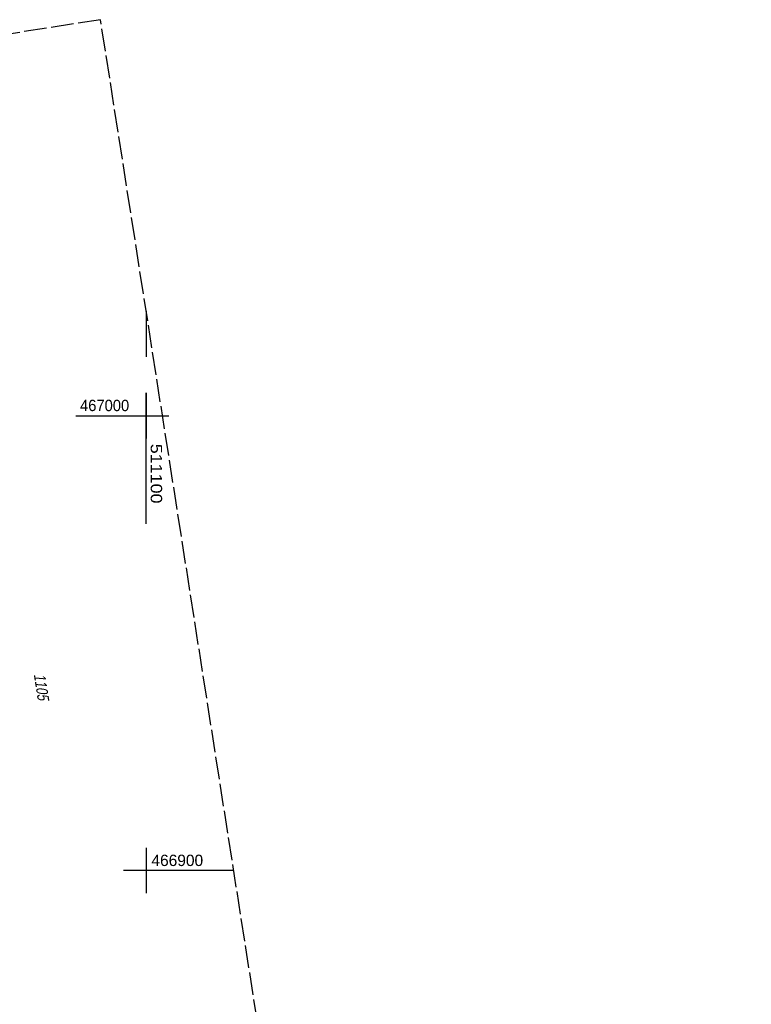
# Model space of a CAD drawing. Extents: x 510806 to 511233, y 466129 to 467087.
# Tile 35 of 35: x 511072 to 511233, y 466871 to 467087. Entities that reach past the tile are written whole.
import ezdxf

# ---------------------------------------------------------------- set-up
doc = ezdxf.new("R2010")
doc.units = 0
doc.header["$LTSCALE"] = 10
doc.header["$MEASUREMENT"] = 0
doc.linetypes.add('LT00', pattern=[0])
doc.linetypes.add('LT14', pattern=[0.6, 0.5, -0.1])
doc.layers.add('-BLATT_101-RAND', color=7, linetype='LT14', plot=False)
for name, color, linetype in [('DFK_FLUR_NR', 250, 'LT00'), ('V100_RASTER', 250, 'LT00'), ('V101_RASTER', 250, 'LT00')]:
    doc.layers.add(name, color=color, linetype=linetype)
doc.styles.get("Standard").update_dxf_attribs({"font": 'ARIAL.TTF'})

msp = doc.modelspace()

# ---------------------------------------------------------------- linework, layer by layer
at = {"layer": '-BLATT_101-RAND'}
msp.add_lwpolyline([(510806.42, 467042.64), (510949.56, 466128.78), (511233.1, 466173.19), (511089.96, 467087.05), (510806.42, 467042.64)], dxfattribs=at)
at = {"layer": 'V100_RASTER'}
for p, q in [((511100, 466995), (511100, 467005)), ((511095, 467000), (511105, 467000)), ((511100, 466976.26), (511100, 466994.92))]:
    msp.add_line(p, q, dxfattribs=at)
at = {"layer": 'V101_RASTER'}
for p, q in [((511100, 467022.96), (511100, 467012.96)), ((511100, 467005), (511100, 466995)), ((511084.55, 467000), (511103.6, 467000)), ((511100, 466905), (511100, 466895)), ((511119.26, 466900), (511095, 466900))]:
    msp.add_line(p, q, dxfattribs=at)

# ---------------------------------------------------------------- texts
at = {"layer": 'DFK_FLUR_NR', "oblique": 13.754, "width": 0.75}
msp.add_text('1105', height=2.5, rotation=278.9019, dxfattribs=at).set_placement((511075.27, 466943.12))
at = {"layer": 'V100_RASTER', "width": 1.127}
msp.add_text(' 511100', height=2.5, rotation=-90.0013, dxfattribs=at).set_placement((511101, 466994.92))
at = {"layer": 'V101_RASTER'}
for s, width, p in [(' 467000', 0.928, (511084.55, 467001)), (' 466900', 0.976, (511100.21, 466901))]:
    msp.add_text(s, height=2.5, rotation=0.0013, dxfattribs=dict(at, width=width)).set_placement(p)

doc.saveas('drawing.dxf')
